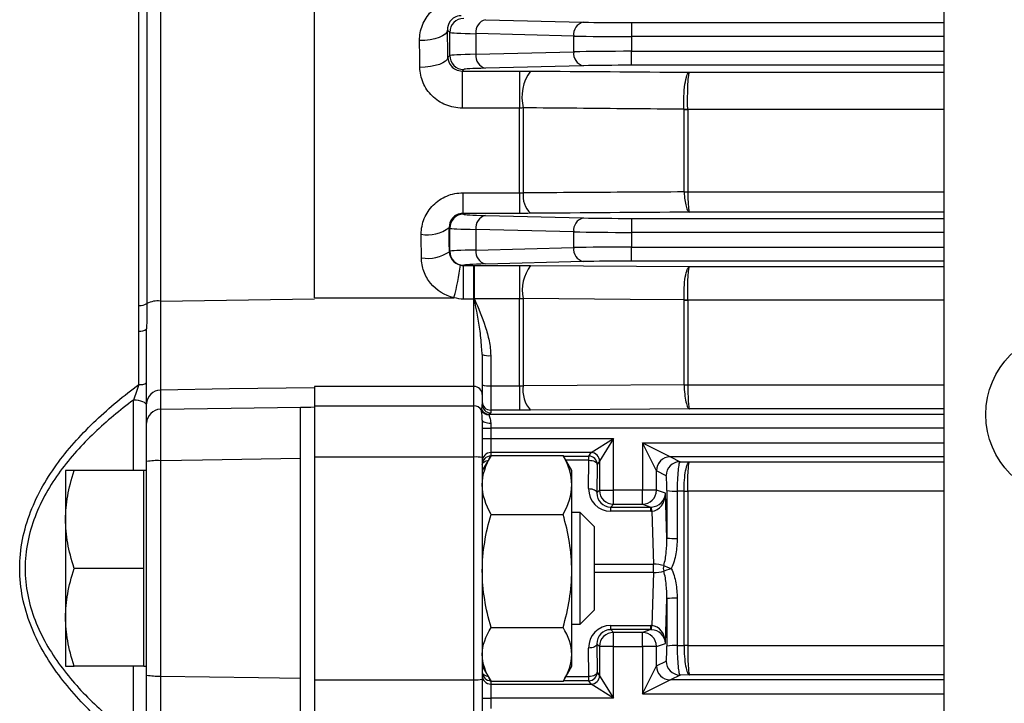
# Model space of a CAD drawing. Header units: millimetres. Extents: x -1311 to -483, y -267 to 512.
# Tile 39 of 58: x -666 to -630, y 90 to 115. Entities that reach past the tile are written whole.
import ezdxf

# ---------------------------------------------------------------- set-up
doc = ezdxf.new("R2010")
doc.units = ezdxf.units.MM

msp = doc.modelspace()

# ---------------------------------------------------------------- linework, layer by layer
at = {"color": 7, "linetype": 'Continuous', "lineweight": 25}
for p, q in [((-660.555, 144.603), (-660.555, 104.67)), ((-655.046, 104.792), (-655.046, 144.678)), ((-661.043, 144.167), (-661.043, 104.585)), ((-661.32, 104.511), (-661.32, 143.781)), ((-632.546, 115.614), (-632.546, 85.614)), ((-648.931, 114.731), (-645.434, 114.644)), ((-643.713, 114.626), (-643.713, 114.127)), ((-643.713, 114.626), (-632.546, 114.626)), ((-650.209, 114.277), (-650.288, 114.356)), ((-650.209, 113.45), (-650.209, 114.277)), ((-645.778, 114.145), (-649.276, 114.232)), ((-649.276, 114.232), (-649.276, 113.496)), ((-645.778, 113.583), (-645.778, 114.145)), ((-643.713, 114.127), (-643.713, 113.601)), ((-632.546, 114.127), (-643.713, 114.127)), ((-650.278, 113.381), (-650.209, 113.45)), ((-649.276, 113.496), (-645.778, 113.583)), ((-643.713, 113.101), (-643.713, 113.601)), ((-643.713, 113.601), (-632.546, 113.601)), ((-645.434, 113.083), (-648.931, 112.996)), ((-632.546, 113.101), (-643.713, 113.101)), ((-649.71, 112.95), (-649.765, 112.895)), ((-649.765, 112.895), (-647.712, 112.895)), ((-649.765, 112.895), (-649.765, 111.57)), ((-647.712, 112.895), (-647.712, 111.57)), ((-641.636, 112.852), (-632.546, 112.852)), ((-647.712, 111.57), (-649.765, 111.57)), ((-647.712, 108.541), (-647.712, 111.57)), ((-647.582, 111.579), (-647.582, 108.551)), ((-641.832, 108.584), (-641.832, 111.523)), ((-641.702, 111.517), (-641.702, 108.58)), ((-632.546, 111.517), (-641.702, 111.517)), ((-649.739, 108.541), (-649.739, 107.807)), ((-649.739, 108.541), (-647.712, 108.541)), ((-647.712, 108.541), (-647.712, 107.807)), ((-641.702, 108.575), (-632.546, 108.575)), ((-649.739, 107.807), (-649.71, 107.777)), ((-647.712, 107.807), (-649.739, 107.807)), ((-648.931, 107.731), (-645.434, 107.644)), ((-632.546, 107.85), (-641.636, 107.85)), ((-643.713, 107.626), (-643.713, 107.127)), ((-643.713, 107.626), (-632.546, 107.626)), ((-650.209, 107.277), (-650.229, 107.297)), ((-650.209, 106.45), (-650.209, 107.277)), ((-645.778, 107.145), (-649.276, 107.232)), ((-649.276, 107.232), (-649.276, 106.496)), ((-645.778, 106.583), (-645.778, 107.145)), ((-643.713, 107.127), (-643.713, 106.601)), ((-632.546, 107.127), (-643.713, 107.127)), ((-650.224, 106.436), (-650.209, 106.45)), ((-649.276, 106.496), (-645.778, 106.583)), ((-643.713, 106.101), (-643.713, 106.601)), ((-643.713, 106.601), (-632.546, 106.601)), ((-645.434, 106.083), (-648.931, 105.996)), ((-632.546, 106.101), (-643.713, 106.101)), ((-649.71, 105.95), (-649.716, 105.944)), ((-649.716, 105.944), (-649.346, 105.944)), ((-649.716, 104.74), (-649.716, 105.944)), ((-649.346, 104.74), (-649.346, 105.944)), ((-649.319, 105.944), (-647.712, 105.944)), ((-647.712, 105.944), (-647.712, 104.754)), ((-647.324, 105.943), (-641.636, 105.902)), ((-641.636, 105.902), (-632.546, 105.902)), ((-660.555, 104.67), (-655.046, 104.748)), ((-655.046, 104.792), (-650.058, 104.792)), ((-649.346, 104.74), (-649.716, 104.74)), ((-649.346, 101.62), (-649.346, 104.74)), ((-647.712, 104.754), (-649.328, 104.754)), ((-647.712, 101.64), (-647.712, 104.754)), ((-647.582, 104.759), (-647.582, 101.646)), ((-641.832, 101.682), (-641.832, 104.71)), ((-641.702, 104.707), (-641.702, 101.68)), ((-632.546, 104.707), (-641.702, 104.707)), ((-661.326, 101.685), (-661.326, 103.596)), ((-649.046, 102.766), (-649.063, 102.947)), ((-649.046, 102.766), (-649.046, 101.324)), ((-648.746, 102.721), (-648.746, 101.64)), ((-660.555, 101.489), (-660.555, 100.8)), ((-649.346, 101.62), (-655.046, 101.62)), ((-655.046, 101.62), (-655.046, 100.928)), ((-649.346, 100.928), (-649.346, 101.62)), ((-648.746, 101.64), (-648.746, 100.77)), ((-648.746, 101.64), (-647.712, 101.64)), ((-647.712, 101.64), (-647.712, 100.77)), ((-641.702, 101.677), (-632.546, 101.677)), ((-661.52, 98.614), (-661.52, 101.133)), ((-649.046, 101.324), (-649.046, 100.973)), ((-661.046, 100.308), (-661.046, 100.997)), ((-655.546, 100.875), (-655.546, 100.875)), ((-655.046, 100.928), (-649.346, 100.928)), ((-655.046, 100.928), (-655.046, 99.095)), ((-649.346, 99.095), (-649.346, 100.928)), ((-648.746, 100.77), (-648.746, 100.673)), ((-647.712, 100.77), (-648.746, 100.77)), ((-641.636, 100.812), (-647.324, 100.771)), ((-632.546, 100.812), (-641.636, 100.812)), ((-649.046, 100.415), (-649.046, 99.074)), ((-648.807, 100.626), (-632.546, 100.626)), ((-649.046, 100.127), (-648.746, 100.127)), ((-648.746, 100.307), (-648.746, 100.127)), ((-648.746, 100.127), (-648.746, 99.751)), ((-632.546, 100.127), (-648.746, 100.127)), ((-649.046, 99.751), (-648.746, 99.751)), ((-648.746, 99.751), (-648.746, 99.251)), ((-648.746, 99.751), (-644.355, 99.751)), ((-645.154, 99.251), (-644.355, 99.751)), ((-644.355, 99.751), (-644.854, 98.951)), ((-644.355, 97.905), (-644.355, 99.751)), ((-643.32, 99.601), (-642.322, 99.101)), ((-643.32, 99.601), (-643.32, 97.905)), ((-642.821, 98.602), (-643.32, 99.601)), ((-643.32, 99.601), (-632.546, 99.601)), ((-661.046, 91.298), (-661.046, 98.93)), ((-660.555, 98.963), (-660.555, 91.265)), ((-655.546, 91.188), (-655.546, 99.039)), ((-655.046, 99.095), (-655.046, 91.133)), ((-649.346, 99.095), (-655.046, 99.095)), ((-649.346, 91.133), (-649.346, 99.095)), ((-648.734, 99.154), (-649.046, 98.614)), ((-649.046, 99.074), (-649.046, 91.153)), ((-648.733, 99.154), (-648.752, 99.098)), ((-645.154, 99.251), (-648.746, 99.251)), ((-648.746, 99.251), (-648.746, 99.133)), ((-648.733, 99.154), (-646.159, 99.154)), ((-646.159, 99.154), (-646.14, 99.098)), ((-645.846, 98.614), (-646.158, 99.154)), ((-646.144, 99.129), (-645.236, 99.129)), ((-645.236, 98.979), (-646.057, 98.979)), ((-645.246, 97.964), (-645.236, 98.979)), ((-645.236, 99.129), (-645.155, 99.251)), ((-645.236, 98.979), (-645.236, 99.129)), ((-644.855, 98.951), (-644.936, 98.829)), ((-644.855, 98.951), (-644.855, 97.905)), ((-642.32, 99.101), (-641.974, 98.928)), ((-632.546, 99.101), (-642.32, 99.101)), ((-641.974, 98.928), (-641.636, 98.926)), ((-641.636, 98.926), (-632.546, 98.926)), ((-663.946, 98.614), (-663.946, 96.864)), ((-661.146, 98.614), (-663.633, 98.614)), ((-661.046, 98.614), (-661.146, 98.614)), ((-661.146, 96.864), (-661.146, 98.614)), ((-645.846, 98.098), (-645.846, 98.614)), ((-644.936, 98.829), (-644.946, 97.814)), ((-642.821, 97.905), (-642.821, 98.602)), ((-642.474, 98.428), (-642.82, 98.601)), ((-645.846, 95.023), (-645.846, 98.098)), ((-644.855, 97.905), (-644.946, 97.814)), ((-644.855, 97.905), (-644.355, 97.905)), ((-643.32, 97.905), (-644.355, 97.905)), ((-644.355, 97.405), (-644.355, 97.905)), ((-642.821, 97.905), (-643.32, 97.905)), ((-643.32, 97.405), (-643.32, 97.905)), ((-642.499, 97.798), (-642.821, 97.905)), ((-641.832, 97.871), (-642.077, 97.873)), ((-641.832, 97.871), (-641.832, 97.871)), ((-641.832, 92.357), (-641.832, 97.871)), ((-641.702, 97.87), (-641.702, 92.358)), ((-632.546, 97.87), (-641.702, 97.87)), ((-642.451, 96.194), (-642.499, 97.798)), ((-644.454, 97.306), (-644.355, 97.405)), ((-644.454, 97.306), (-643.022, 97.306)), ((-644.454, 97.156), (-644.454, 97.306)), ((-644.355, 97.405), (-643.32, 97.405)), ((-643.32, 97.405), (-643.022, 97.306)), ((-643.022, 97.156), (-643.022, 97.306)), ((-663.946, 96.864), (-663.946, 93.364)), ((-661.146, 95.114), (-661.146, 96.864)), ((-648.733, 97.043), (-646.159, 97.043)), ((-645.546, 97.114), (-645.846, 97.114)), ((-645.046, 96.614), (-645.546, 97.114)), ((-645.546, 93.114), (-645.546, 97.114)), ((-643.022, 97.156), (-644.454, 97.156)), ((-642.987, 97.157), (-642.929, 95.264)), ((-645.046, 96.614), (-645.046, 93.614)), ((-661.146, 95.114), (-663.633, 95.114)), ((-661.146, 93.364), (-661.146, 95.114)), ((-645.046, 95.264), (-642.929, 95.264)), ((-642.929, 94.964), (-642.929, 95.264)), ((-645.846, 92.038), (-645.846, 95.023)), ((-642.929, 94.964), (-645.046, 94.964)), ((-642.929, 94.964), (-642.987, 93.071)), ((-642.499, 92.43), (-642.451, 94.033)), ((-663.946, 93.364), (-663.946, 91.614)), ((-661.146, 91.614), (-661.146, 93.364)), ((-645.546, 93.114), (-645.046, 93.614)), ((-648.733, 93.003), (-646.159, 93.003)), ((-645.846, 93.114), (-645.546, 93.114)), ((-644.454, 93.072), (-643.022, 93.072)), ((-644.454, 92.922), (-644.454, 93.072)), ((-643.022, 92.922), (-643.022, 93.072)), ((-644.355, 92.822), (-644.454, 92.922)), ((-643.022, 92.922), (-644.454, 92.922)), ((-643.32, 92.822), (-644.355, 92.822)), ((-644.355, 92.322), (-644.355, 92.822)), ((-643.022, 92.922), (-643.32, 92.822)), ((-643.32, 92.322), (-643.32, 92.822)), ((-645.236, 91.248), (-645.246, 92.264)), ((-644.946, 92.414), (-644.855, 92.322)), ((-644.946, 92.414), (-644.936, 91.398)), ((-644.355, 92.322), (-644.855, 92.322)), ((-644.855, 92.322), (-644.855, 91.277)), ((-644.355, 90.477), (-644.355, 92.322)), ((-644.355, 92.322), (-643.32, 92.322)), ((-643.32, 92.322), (-643.32, 90.627)), ((-642.821, 92.322), (-643.32, 92.322)), ((-642.821, 92.322), (-642.499, 92.43)), ((-642.821, 91.625), (-642.821, 92.322)), ((-642.077, 92.355), (-641.832, 92.356)), ((-641.832, 92.356), (-641.832, 92.357)), ((-641.702, 92.358), (-632.546, 92.358)), ((-645.846, 91.614), (-645.846, 92.038)), ((-661.146, 91.614), (-663.633, 91.614)), ((-661.52, 89.094), (-661.52, 91.614)), ((-661.146, 91.614), (-661.046, 91.614)), ((-649.046, 91.614), (-648.734, 91.074)), ((-646.158, 91.074), (-645.846, 91.614)), ((-643.32, 90.627), (-642.821, 91.625)), ((-642.82, 91.626), (-642.474, 91.799)), ((-646.057, 91.248), (-645.236, 91.248)), ((-645.236, 91.098), (-645.236, 91.248)), ((-644.936, 91.398), (-644.855, 91.277)), ((-644.854, 91.276), (-644.355, 90.477)), ((-641.974, 91.299), (-642.32, 91.126)), ((-641.636, 91.302), (-641.974, 91.299)), ((-632.546, 91.302), (-641.636, 91.302)), ((-655.046, 91.133), (-649.346, 91.133)), ((-655.046, 91.133), (-655.046, 89.299)), ((-649.346, 89.299), (-649.346, 91.133)), ((-649.046, 91.153), (-649.046, 89.813)), ((-648.746, 91.094), (-648.746, 90.976)), ((-648.746, 90.976), (-648.746, 90.477)), ((-648.746, 90.976), (-645.154, 90.976)), ((-646.159, 91.074), (-648.733, 91.074)), ((-645.236, 91.098), (-646.144, 91.098)), ((-645.155, 90.977), (-645.236, 91.098)), ((-644.355, 90.477), (-645.154, 90.976)), ((-642.322, 91.126), (-643.32, 90.627)), ((-632.546, 91.126), (-642.32, 91.126)), ((-649.046, 90.477), (-648.746, 90.477)), ((-648.746, 90.477), (-648.746, 90.101)), ((-644.355, 90.477), (-648.746, 90.477)), ((-643.32, 90.627), (-632.546, 90.627))]:
    msp.add_line(p, q, dxfattribs=at)
at = {"color": 7, "linetype": 'Continuous', "lineweight": 25, "flags": 128}
for points in [[(-650.288, 114.356), (-650.312, 114.284), (-650.371, 114.215), (-650.465, 114.151), (-650.59, 114.095), (-650.74, 114.049), (-650.911, 114.014), (-651.096, 113.991), (-651.288, 113.983)], [(-650.278, 113.381), (-650.302, 113.313), (-650.361, 113.247), (-650.455, 113.187), (-650.58, 113.133), (-650.73, 113.089), (-650.901, 113.056), (-651.086, 113.035), (-651.278, 113.026)], [(-641.832, 104.713), (-643.762, 104.728), (-647.582, 104.759)], [(-655.046, 101.572), (-658.082, 101.527), (-660.555, 101.489)], [(-647.582, 101.646), (-645.652, 101.658), (-641.832, 101.682)], [(-661.046, 100.933), (-661.055, 100.971), (-661.082, 101.008), (-661.125, 101.041), (-661.183, 101.071), (-661.255, 101.096), (-661.337, 101.115), (-661.426, 101.128), (-661.52, 101.133)], [(-660.555, 100.8), (-658.025, 100.838), (-655.546, 100.875)], [(-649.046, 100.415), (-649.04, 100.394), (-649.023, 100.373), (-648.995, 100.355), (-648.958, 100.338), (-648.913, 100.325), (-648.861, 100.315), (-648.805, 100.309), (-648.746, 100.307)], [(-655.546, 99.039), (-659.045, 98.986), (-660.555, 98.963)], [(-649.046, 98.829), (-649.04, 98.859), (-649.023, 98.887), (-648.995, 98.913), (-648.958, 98.935), (-648.913, 98.954), (-648.861, 98.968), (-648.839, 98.972)], [(-645.236, 98.979), (-645.178, 98.976), (-645.122, 98.967), (-645.07, 98.953), (-645.025, 98.935), (-644.988, 98.912), (-644.96, 98.886), (-644.942, 98.858), (-644.936, 98.829)], [(-645.246, 97.964), (-645.188, 97.961), (-645.132, 97.952), (-645.081, 97.938), (-645.035, 97.919), (-644.998, 97.896), (-644.97, 97.871), (-644.952, 97.843), (-644.946, 97.814)], [(-644.946, 92.414), (-644.952, 92.385), (-644.97, 92.357), (-644.998, 92.331), (-645.035, 92.308), (-645.081, 92.29), (-645.132, 92.276), (-645.188, 92.267), (-645.246, 92.264)], [(-660.555, 91.265), (-657.047, 91.211), (-655.546, 91.188)], [(-649.046, 91.398), (-649.04, 91.369), (-649.023, 91.341), (-648.995, 91.315), (-648.958, 91.292), (-648.913, 91.273), (-648.861, 91.259), (-648.839, 91.255)], [(-644.936, 91.398), (-644.942, 91.369), (-644.96, 91.341), (-644.988, 91.315), (-645.025, 91.293), (-645.07, 91.274), (-645.122, 91.26), (-645.178, 91.251), (-645.236, 91.248)]]:
    msp.add_lwpolyline(points, dxfattribs=at)
at = {"color": 7, "linetype": 'Continuous', "lineweight": 25}
msp.add_circle((-628.046, 100.614), 3, dxfattribs=at)
for centre, radius, start, end in [((-649.709, 114.277), 0.5, 90.046, 179.954), ((-648.824, 114.289), 0.455, 103.6563, 187.2418), ((-645.326, 114.202), 0.455, 103.6563, 187.2418), ((-649.709, 113.451), 0.5, 180.046, 269.954), ((-648.824, 113.439), 0.455, 172.7582, 256.3437), ((-645.326, 113.525), 0.455, 172.7582, 256.3437), ((-646.04, 111.959), 1.588, 143.9085, 193.8173), ((-641.762, 113.017), 1.49, 267.3045, 272.2808), ((-641.703, 112.968), 1.451, 264.9144, 270.0308), ((-646.702, 108.441), 0.887, 172.9042, 225.528), ((-641.703, 110.345), 1.766, 265.8232, 270.0263), ((-641.773, 110.333), 1.76, 268.1067, 272.3066), ((-649.709, 107.277), 0.5, 90.046, 179.954), ((-648.824, 107.289), 0.455, 103.6563, 187.2418), ((-645.326, 107.202), 0.455, 103.6563, 187.2418), ((-651.009, 108.362), 1.32, 260.4087, 306.2192), ((-651.002, 107.59), 1.392, 260.8278, 303.9785), ((-649.709, 106.451), 0.5, 180.046, 269.954), ((-648.824, 106.439), 0.455, 172.7582, 256.3437), ((-645.326, 106.525), 0.455, 172.7582, 256.3437), ((-657.346, 106.824), 7.566, 344.4248, 353.4226), ((-646.149, 105.066), 1.466, 143.2456, 192.097), ((-661.302, 104.994), 0.484, 267.8783, 302.3118), ((-660.653, 103.785), 0.89, 83.6359, 115.9558), ((-649.332, 106.325), 1.571, 269.8077, 270.1454), ((-649.963, 106.302), 1.683, 291.8784, 292.2565), ((-641.758, 107.258), 2.546, 268.3435, 271.2559), ((-641.703, 107.182), 2.476, 267.0231, 270.0195), ((-661.283, 103.987), 0.394, 263.7429, 306.9737), ((-648.819, 103.252), 0.537, 245.0201, 277.8477), ((-661.28, 102.156), 0.473, 264.4044, 299.6224), ((-660.55, 100.993), 0.496, 90.5546, 179.5683), ((-649.344, 101.322), 0.298, 0.4419, 90.4352), ((-648.82, 102.25), 0.614, 248.3722, 276.9001), ((-646.525, 101.483), 1.07, 171.2612, 221.7061), ((-641.703, 105.294), 3.615, 267.9619, 270.0137), ((-641.779, 105.289), 3.613, 269.1746, 271.2252), ((-648.746, 101.07), 0.3, 180.0098, 270.0098), ((-660.55, 100.304), 0.496, 90.5546, 179.5683), ((-649.345, 100.628), 0.3, 27.2959, 90.187), ((-648.816, 100.905), 0.297, 208.1448, 271.2535), ((-648.807, 100.926), 0.3, 205.7055, 269.842), ((-648.746, 100.973), 0.3, 180.0098, 270.0098), ((-660.676, 97.086), 1.881, 86.3166, 101.3571), ((-649.271, 97.977), 1.12, 78.3918, 93.8221), ((-648.746, 98.951), 0.3, 89.9902, 179.9902), ((-648.746, 98.829), 0.3, 89.9902, 179.9902), ((-645.236, 98.829), 0.3, 0.0361, 89.9748), ((-645.155, 98.951), 0.3, 0.0361, 89.9748), ((-645.155, 98.951), 0.3, 0.046, 89.954), ((-642.32, 98.601), 0.501, 90.1836, 179.8164), ((-642.319, 98.601), 0.5, 90.1214, 179.9376), ((-641.973, 98.428), 0.5, 90.1214, 179.9376), ((-644.354, 97.905), 0.5, 180.0204, 269.9796), ((-643.321, 97.905), 0.5, 270.0962, 359.9736), ((-642.138, 99.571), 1.699, 259.5299, 272.0617), ((-641.737, 106.636), 8.765, 269.3795, 270.2254), ((-641.703, 106.477), 8.607, 269.1444, 270.0058), ((-644.168, 97.127), 1.182, 1.4378, 8.724), ((-642.142, 100.512), 4.329, 265.9179, 270.817), ((-642.189, 95.114), 0.385, 165.2587, 194.7413), ((-642.142, 89.715), 4.329, 89.183, 94.0821), ((-644.168, 93.101), 1.182, 351.276, 358.5622), ((-644.354, 92.322), 0.5, 90.0204, 179.9796), ((-643.321, 92.322), 0.5, 0.0264, 89.9038), ((-642.138, 90.656), 1.699, 87.9383, 100.4701), ((-641.703, 83.75), 8.607, 89.9942, 90.8556), ((-641.737, 83.592), 8.765, 89.7746, 90.6205), ((-642.32, 91.627), 0.501, 180.1836, 269.8164), ((-642.319, 91.627), 0.5, 180.0624, 269.8786), ((-641.973, 91.8), 0.5, 180.0624, 269.8786), ((-660.676, 93.142), 1.881, 258.6429, 273.6834), ((-648.746, 91.398), 0.3, 180.0098, 270.0098), ((-648.746, 91.276), 0.3, 180.0098, 270.0098), ((-645.236, 91.398), 0.3, 270.0252, 359.9639), ((-645.155, 91.277), 0.3, 270.0252, 359.9639), ((-645.155, 91.277), 0.3, 270.046, 359.954), ((-649.271, 92.25), 1.12, 266.1779, 281.6082)]:
    msp.add_arc(centre, radius, start, end, dxfattribs=at)
for centre, major_axis, ratio, start_param, end_param in [((-643.713, 114.692), (2.5, 0), 0.026186, 3.953171, 4.712389), ((-651.539, 95.114), (0, 51.5), 0.026186, 5.07499, 5.095321), ((-647.21, 114.279), (3, 0), 0.021822, 3.167773, 3.953171), ((-643.713, 114.192), (3, 0), 0.021822, 3.953171, 4.712389), ((-652.539, 95.114), (0, 50.5), 0.026704, 5.07499, 5.095321), ((-647.21, 113.448), (3, 0), 0.021822, 2.330015, 3.115413), ((-643.713, 113.535), (3, 0), 0.021822, 1.570796, 2.330015), ((-643.713, 113.036), (2.5, 0), 0.026186, 1.570796, 2.330015), ((-647.21, 112.949), (2.5, 0), 0.026186, 2.330015, 3.115413), ((-647.21, 107.779), (2.5, 0), 0.026186, 3.167773, 3.953171), ((-643.713, 107.692), (2.5, 0), 0.026186, 3.953171, 4.712389), ((-652.539, 95.114), (0, 50.5), 0.026704, 4.934047, 4.951219), ((-651.539, 95.114), (0, 51.5), 0.026186, 4.934047, 4.951219), ((-647.21, 107.279), (3, 0), 0.021822, 3.167773, 3.953171), ((-643.713, 107.192), (3, 0), 0.021822, 3.953171, 4.712389), ((-647.21, 106.448), (3, 0), 0.021822, 2.330015, 3.115413), ((-643.713, 106.535), (3, 0), 0.021822, 1.570796, 2.330015), ((-647.21, 105.949), (2.5, 0), 0.026186, 2.330015, 3.115413), ((-643.713, 106.036), (2.5, 0), 0.026186, 1.570796, 2.330015), ((-1544.751, 95.114), (3265.528, 56.135), 0.00303, 4.98812, 4.988279), ((-649.346, 100.973), (0, 0.402), 0.746822, 4.256349, 4.712389), ((-649.346, 100.673), (0.6, 0), 0.177099, 5.827145, 6.283185), ((-644.355, 99.25), (0.8, 0), 0.026186, 3.115413, 3.124139), ((-644.355, 98.951), (0.5, 0), 0.041897, 3.115413, 3.124139), ((-642.319, 99.601), (0, 0.5), 0.104816, 3.089233, 3.115413), ((-642.818, 99.601), (0, 1), 0.052408, 3.089233, 3.115413), ((-644.446, 97.964), (0.317, 0.745), 0.985565, 1.96856, 3.539052), ((-639.893, 95.114), (0, 48.802), 0.052413, 1.513669, 1.548657), ((-644.446, 97.814), (0.202, 0.468), 0.97695, 1.96976, 3.540252), ((-642.998, 97.798), (0.412, 0.298), 0.95044, 4.106586, 5.632043), ((-642.998, 97.798), (0.027, 0.641), 0.777384, 3.220034, 4.745491), ((-643.047, 97.814), (-0.321, 0.407), 0.949144, 2.499097, 2.543523), ((-643.047, 97.964), (-0.498, 0.649), 0.96798, 2.502677, 2.547104), ((-642.917, 95.114), (0.501, -0.011), 0.299127, 0.786113, 1.601826), ((-642.917, 95.114), (0.501, 0.011), 0.299127, 4.681359, 5.497072), ((-639.893, 95.114), (0, 48.802), 0.052413, 1.592936, 1.627924), ((-644.446, 92.263), (-0.317, 0.745), 0.985565, 5.885726, 7.456218), ((-643.047, 92.263), (0.498, 0.649), 0.96798, 0.594489, 0.638915), ((-642.998, 92.43), (-0.027, 0.641), 0.777384, 4.679287, 6.204744), ((-644.446, 92.413), (-0.202, 0.468), 0.97695, 5.884526, 7.455018), ((-643.047, 92.413), (0.321, 0.407), 0.949144, 0.598069, 0.642496), ((-642.998, 92.43), (0.412, -0.298), 0.95044, 0.651142, 2.176599), ((-642.818, 90.627), (0, 1), 0.052408, 0.02618, 0.05236), ((-644.355, 91.277), (0.5, 0), 0.041897, 3.159046, 3.167773), ((-644.355, 90.977), (0.8, 0), 0.026186, 3.159046, 3.167773), ((-642.319, 90.627), (0, 0.5), 0.104816, 0.02618, 0.05236)]:
    msp.add_ellipse(centre, major_axis=major_axis, ratio=ratio, start_param=start_param, end_param=end_param, dxfattribs=at)
for points, knots in [([(-651.288, 113.983), (-651.29, 114.172), (-651.256, 114.36), (-651.152, 114.624), (-651.109, 114.708), (-651.006, 114.869), (-650.946, 114.946), (-650.744, 115.155), (-650.579, 115.27), (-650.304, 115.388), (-650.206, 115.419), (-650.008, 115.459), (-649.908, 115.469), (-649.805, 115.469)], [0, 0, 0, 0, 0.25, 0.25, 0.375, 0.375, 0.5, 0.5, 0.75, 0.75, 0.875, 0.875, 1, 1, 1, 1]), ([(-649.805, 114.873), (-649.894, 114.873), (-649.979, 114.847), (-650.107, 114.773), (-650.155, 114.726), (-650.264, 114.577), (-650.292, 114.467), (-650.288, 114.356)], [0, 0, 0, 0, 0.25, 0.25, 0.5, 0.5, 1, 1, 1, 1]), ([(-650.278, 113.381), (-650.275, 113.272), (-650.237, 113.163), (-650.11, 113.021), (-650.057, 112.979), (-649.925, 112.915), (-649.846, 112.895), (-649.765, 112.895)], [0, 0, 0, 0, 0.5, 0.5, 0.75, 0.75, 1, 1, 1, 1]), ([(-649.765, 111.57), (-649.967, 111.57), (-650.167, 111.61), (-650.441, 111.722), (-650.53, 111.769), (-650.694, 111.877), (-650.769, 111.938), (-650.908, 112.074), (-650.971, 112.149), (-651.079, 112.307), (-651.125, 112.39), (-651.237, 112.653), (-651.276, 112.838), (-651.278, 113.026)], [0, 0, 0, 0, 0.25, 0.25, 0.375, 0.375, 0.5, 0.5, 0.625, 0.625, 0.75, 0.75, 1, 1, 1, 1]), ([(-641.832, 111.528), (-641.837, 111.603), (-641.84, 111.679), (-641.842, 111.834), (-641.841, 111.914), (-641.833, 112.145), (-641.82, 112.295), (-641.783, 112.551), (-641.757, 112.659), (-641.715, 112.77), (-641.7, 112.798), (-641.669, 112.839), (-641.652, 112.85), (-641.636, 112.852)], [0, 0, 0, 0, 0.125, 0.125, 0.25, 0.25, 0.5, 0.5, 0.75, 0.75, 0.875, 0.875, 1, 1, 1, 1]), ([(-641.702, 111.528), (-641.704, 111.602), (-641.705, 111.678), (-641.706, 111.834), (-641.705, 111.913), (-641.703, 112.145), (-641.699, 112.294), (-641.686, 112.551), (-641.677, 112.658), (-641.663, 112.769), (-641.658, 112.798), (-641.647, 112.839), (-641.642, 112.85), (-641.636, 112.852)], [0, 0, 0, 0, 0.125, 0.125, 0.25, 0.25, 0.5, 0.5, 0.75, 0.75, 0.875, 0.875, 1, 1, 1, 1]), ([(-641.832, 111.528), (-642.473, 111.534), (-643.115, 111.54), (-643.757, 111.545), (-645.032, 111.557), (-646.307, 111.568), (-647.582, 111.579)], [0.000000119, 0.000000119, 0.000000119, 0.000000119, 0.002, 0.002, 0.002, 0.00597346, 0.00597346, 0.00597346, 0.00597346]), ([(-651.229, 107.06), (-651.23, 107.254), (-651.192, 107.446), (-651.047, 107.801), (-650.938, 107.966), (-650.664, 108.24), (-650.498, 108.351), (-650.226, 108.464), (-650.13, 108.493), (-649.937, 108.531), (-649.839, 108.541), (-649.739, 108.541)], [0, 0, 0, 0, 0.25, 0.25, 0.5, 0.5, 0.75, 0.75, 0.875, 0.875, 1, 1, 1, 1]), ([(-647.582, 108.551), (-646.94, 108.555), (-646.298, 108.558), (-645.656, 108.562), (-644.381, 108.57), (-643.106, 108.577), (-641.832, 108.584)], [0, 0, 0, 0, 0.002, 0.002, 0.002, 0.005972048, 0.005972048, 0.005972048, 0.005972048]), ([(-641.831, 108.574), (-641.818, 108.369), (-641.792, 108.189), (-641.74, 107.994), (-641.721, 107.944), (-641.68, 107.873), (-641.658, 107.853), (-641.636, 107.85)], [0, 0, 0, 0, 0.5, 0.5, 0.75, 0.75, 1, 1, 1, 1]), ([(-641.702, 108.575), (-641.698, 108.37), (-641.689, 108.189), (-641.671, 107.995), (-641.665, 107.944), (-641.651, 107.873), (-641.644, 107.853), (-641.636, 107.85)], [0, 0, 0, 0, 0.5, 0.5, 0.75, 0.75, 1, 1, 1, 1]), ([(-649.739, 107.807), (-649.815, 107.807), (-649.89, 107.789), (-650.017, 107.726), (-650.071, 107.683), (-650.194, 107.536), (-650.231, 107.416), (-650.229, 107.297)], [0, 0, 0, 0, 0.25, 0.25, 0.5, 0.5, 1, 1, 1, 1]), ([(-650.224, 106.436), (-650.222, 106.331), (-650.187, 106.228), (-650.05, 106.053), (-649.949, 105.984), (-649.83, 105.957)], [0, 0, 0, 0, 0.5, 0.5, 1, 1, 1, 1]), ([(-650.058, 104.792), (-650.386, 104.867), (-650.682, 105.049), (-650.999, 105.436), (-651.081, 105.579), (-651.194, 105.891), (-651.222, 106.051), (-651.223, 106.216)], [0, 0, 0, 0, 0.5, 0.5, 0.75, 0.75, 1, 1, 1, 1]), ([(-649.337, 104.754), (-649.337, 104.897), (-649.337, 105.044), (-649.335, 105.325), (-649.334, 105.458), (-649.33, 105.683), (-649.327, 105.776), (-649.323, 105.905), (-649.321, 105.94), (-649.319, 105.944)], [0, 0, 0, 0, 0.25, 0.25, 0.5, 0.5, 0.75, 0.75, 1, 1, 1, 1]), ([(-649.328, 104.754), (-649.328, 104.897), (-649.328, 105.044), (-649.327, 105.325), (-649.326, 105.458), (-649.324, 105.683), (-649.323, 105.776), (-649.321, 105.905), (-649.32, 105.94), (-649.319, 105.944)], [0, 0, 0, 0, 0.25, 0.25, 0.5, 0.5, 0.75, 0.75, 1, 1, 1, 1]), ([(-641.832, 104.713), (-641.836, 104.856), (-641.835, 105.004), (-641.82, 105.284), (-641.806, 105.417), (-641.769, 105.642), (-641.746, 105.735), (-641.694, 105.863), (-641.665, 105.899), (-641.636, 105.902)], [0, 0, 0, 0, 0.25, 0.25, 0.5, 0.5, 0.75, 0.75, 1, 1, 1, 1]), ([(-641.702, 104.712), (-641.704, 104.856), (-641.703, 105.003), (-641.698, 105.284), (-641.694, 105.417), (-641.681, 105.641), (-641.673, 105.734), (-641.656, 105.863), (-641.646, 105.899), (-641.636, 105.902)], [0, 0, 0, 0, 0.25, 0.25, 0.5, 0.5, 0.75, 0.75, 1, 1, 1, 1]), ([(-660.555, 104.67), (-660.555, 104.471), (-660.555, 104.276), (-660.556, 103.896), (-660.556, 103.71), (-660.556, 103.358), (-660.556, 103.189), (-660.557, 102.868), (-660.557, 102.715), (-660.557, 102.434), (-660.557, 102.305), (-660.556, 102.07), (-660.556, 101.964), (-660.556, 101.687), (-660.555, 101.56), (-660.555, 101.489)], [0, 0, 0, 0, 0.125, 0.125, 0.25, 0.25, 0.375, 0.375, 0.5, 0.5, 0.625, 0.625, 0.75, 0.75, 1, 1, 1, 1]), ([(-649.063, 102.947), (-649.08, 103.163), (-649.125, 103.749), (-649.254, 104.357), (-649.336, 104.74)], [0, 0, 0, 0, 0.368838, 1, 1, 1, 1]), ([(-649.325, 104.744), (-649.187, 104.42), (-649.049, 104.094), (-648.885, 103.59), (-648.837, 103.419), (-648.768, 103.074), (-648.746, 102.899), (-648.746, 102.721)], [0, 0, 0, 0, 0.5, 0.5, 0.75, 0.75, 1, 1, 1, 1]), ([(-661.046, 100.997), (-661.046, 101.062), (-661.046, 101.172), (-661.046, 101.402), (-661.046, 101.49), (-661.046, 101.685), (-661.046, 101.899), (-661.046, 102.148), (-661.046, 102.416), (-661.046, 102.559), (-661.046, 103.005), (-661.046, 103.327), (-661.046, 103.673)], [0, 0, 0, 0, 0.25, 0.25, 0.375, 0.375, 0.5, 0.625, 0.625, 0.75, 0.75, 1, 1, 1, 1]), ([(-661.326, 88.542), (-661.858, 88.935), (-662.373, 89.358), (-663.341, 90.274), (-663.791, 90.765), (-664.392, 91.576), (-664.58, 91.86), (-664.919, 92.455), (-665.068, 92.762), (-665.316, 93.402), (-665.416, 93.738), (-665.549, 94.415), (-665.584, 94.758), (-665.585, 95.452), (-665.551, 95.802), (-665.417, 96.488), (-665.318, 96.818), (-665.071, 97.457), (-664.922, 97.767), (-664.584, 98.362), (-664.397, 98.644), (-663.997, 99.185), (-663.784, 99.444), (-663.335, 99.942), (-663.099, 100.182), (-662.371, 100.871), (-661.858, 101.292), (-661.326, 101.685)], [0, 0, 0, 0, 0.125, 0.125, 0.25, 0.25, 0.3125, 0.3125, 0.375, 0.375, 0.4375, 0.4375, 0.5, 0.5, 0.5625, 0.5625, 0.625, 0.625, 0.6875, 0.6875, 0.75, 0.75, 0.8125, 0.8125, 0.875, 0.875, 1, 1, 1, 1]), ([(-661.326, 101.685), (-661.356, 101.588), (-661.387, 101.494), (-661.453, 101.31), (-661.486, 101.22), (-661.52, 101.133)], [0, 0, 0, 0, 0.5, 0.5, 1, 1, 1, 1]), ([(-641.831, 101.677), (-641.828, 101.559), (-641.82, 101.447), (-641.797, 101.238), (-641.782, 101.145), (-641.747, 100.987), (-641.726, 100.925), (-641.683, 100.838), (-641.659, 100.815), (-641.636, 100.812)], [0, 0, 0, 0, 0.25, 0.25, 0.5, 0.5, 0.75, 0.75, 1, 1, 1, 1]), ([(-641.702, 101.677), (-641.701, 101.559), (-641.698, 101.447), (-641.691, 101.238), (-641.686, 101.145), (-641.674, 100.988), (-641.667, 100.925), (-641.652, 100.838), (-641.644, 100.815), (-641.636, 100.812)], [0, 0, 0, 0, 0.25, 0.25, 0.5, 0.5, 0.75, 0.75, 1, 1, 1, 1]), ([(-661.52, 101.133), (-662.005, 100.77), (-662.473, 100.382), (-663.357, 99.537), (-663.769, 99.083), (-664.496, 98.09), (-664.814, 97.543), (-665.15, 96.669), (-665.239, 96.366), (-665.36, 95.741), (-665.391, 95.42), (-665.39, 94.787), (-665.358, 94.475), (-665.238, 93.858), (-665.147, 93.551), (-664.922, 92.966), (-664.787, 92.685), (-664.48, 92.142), (-664.309, 91.88), (-663.762, 91.136), (-663.352, 90.686), (-662.474, 89.846), (-662.005, 89.457), (-661.52, 89.094)], [0, 0, 0, 0, 0.125, 0.125, 0.25, 0.25, 0.375, 0.375, 0.4375, 0.4375, 0.5, 0.5, 0.5625, 0.5625, 0.625, 0.625, 0.6875, 0.6875, 0.75, 0.75, 0.875, 0.875, 1, 1, 1, 1]), ([(-660.555, 100.8), (-660.556, 100.761), (-660.556, 100.688), (-660.557, 100.471), (-660.557, 100.333), (-660.557, 100), (-660.557, 99.813), (-660.556, 99.402), (-660.556, 99.186), (-660.555, 98.963)], [0, 0, 0, 0, 0.25, 0.25, 0.5, 0.5, 0.75, 0.75, 1, 1, 1, 1]), ([(-655.546, 99.039), (-655.546, 99.262), (-655.546, 99.477), (-655.546, 99.888), (-655.546, 100.075), (-655.546, 100.407), (-655.546, 100.545), (-655.546, 100.762), (-655.546, 100.836), (-655.546, 100.875)], [0, 0, 0, 0, 0.25, 0.25, 0.5, 0.5, 0.75, 0.75, 1, 1, 1, 1]), ([(-649.046, 100.415), (-649.046, 100.504), (-649.054, 100.579), (-649.068, 100.697), (-649.075, 100.74), (-649.078, 100.766)], [0, 0, 0, 0, 0.5, 0.5, 1, 1, 1, 1]), ([(-648.81, 100.609), (-648.804, 100.588), (-648.789, 100.549), (-648.76, 100.446), (-648.746, 100.381), (-648.746, 100.307)], [0, 0, 0, 0, 0.5, 0.5, 1, 1, 1, 1]), ([(-661.046, 98.93), (-661.046, 99.265), (-661.046, 99.583), (-661.046, 99.957), (-661.046, 100.061), (-661.046, 100.224), (-661.046, 100.279), (-661.046, 100.308)], [0, 0, 0, 0, 0.5, 0.5, 0.75, 0.75, 1, 1, 1, 1]), ([(-641.974, 98.928), (-641.988, 98.925), (-642.002, 98.894), (-642.027, 98.785), (-642.038, 98.706), (-642.057, 98.511), (-642.065, 98.394), (-642.075, 98.143), (-642.077, 98.008), (-642.077, 97.873)], [0, 0, 0, 0, 0.25, 0.25, 0.5, 0.5, 0.75, 0.75, 1, 1, 1, 1]), ([(-641.832, 97.871), (-641.832, 98.006), (-641.828, 98.139), (-641.809, 98.39), (-641.795, 98.507), (-641.758, 98.702), (-641.736, 98.782), (-641.689, 98.891), (-641.662, 98.922), (-641.636, 98.926)], [0, 0, 0, 0, 0.25, 0.25, 0.5, 0.5, 0.75, 0.75, 1, 1, 1, 1]), ([(-641.702, 97.871), (-641.702, 98.005), (-641.701, 98.139), (-641.695, 98.39), (-641.69, 98.506), (-641.678, 98.701), (-641.67, 98.782), (-641.654, 98.891), (-641.645, 98.922), (-641.636, 98.926)], [0, 0, 0, 0, 0.25, 0.25, 0.5, 0.5, 0.75, 0.75, 1, 1, 1, 1]), ([(-663.946, 96.864), (-663.946, 97.145), (-663.92, 97.421), (-663.818, 97.993), (-663.742, 98.289), (-663.633, 98.614)], [0, 0, 0, 0, 0.5, 0.5, 1, 1, 1, 1]), ([(-663.633, 98.614), (-663.742, 98.614), (-663.818, 98.614), (-663.92, 98.614), (-663.946, 98.614), (-663.946, 98.614)], [0, 0, 0, 0, 0.5, 0.5, 1, 1, 1, 1]), ([(-642.447, 97.9), (-642.447, 98.038), (-642.449, 98.175), (-642.46, 98.368), (-642.467, 98.425), (-642.474, 98.428)], [0, 0, 0, 0, 0.5, 0.5, 1, 1, 1, 1]), ([(-663.633, 95.114), (-663.742, 95.438), (-663.818, 95.734), (-663.92, 96.307), (-663.946, 96.583), (-663.946, 96.864)], [0, 0, 0, 0, 0.5, 0.5, 1, 1, 1, 1]), ([(-642.561, 95.212), (-642.508, 95.371), (-642.484, 95.537), (-642.453, 95.865), (-642.449, 96.03), (-642.451, 96.194)], [0, 0, 0, 0, 0.5, 0.5, 1, 1, 1, 1]), ([(-642.081, 96.184), (-642.081, 95.999), (-642.095, 95.817), (-642.159, 95.458), (-642.209, 95.278), (-642.292, 95.114)], [0, 0, 0, 0, 0.5, 0.5, 1, 1, 1, 1]), ([(-663.946, 93.364), (-663.946, 93.645), (-663.92, 93.921), (-663.818, 94.493), (-663.742, 94.789), (-663.633, 95.114)], [0, 0, 0, 0, 0.5, 0.5, 1, 1, 1, 1]), ([(-642.292, 95.114), (-642.209, 94.949), (-642.159, 94.77), (-642.095, 94.411), (-642.081, 94.228), (-642.081, 94.044)], [0, 0, 0, 0, 0.5, 0.5, 1, 1, 1, 1]), ([(-642.451, 94.033), (-642.449, 94.198), (-642.453, 94.362), (-642.484, 94.691), (-642.508, 94.857), (-642.561, 95.016)], [0, 0, 0, 0, 0.5, 0.5, 1, 1, 1, 1]), ([(-663.633, 91.614), (-663.742, 91.938), (-663.818, 92.234), (-663.92, 92.807), (-663.946, 93.083), (-663.946, 93.364)], [0, 0, 0, 0, 0.5, 0.5, 1, 1, 1, 1]), ([(-642.474, 91.799), (-642.467, 91.803), (-642.46, 91.859), (-642.449, 92.053), (-642.447, 92.189), (-642.447, 92.327)], [0, 0, 0, 0, 0.5, 0.5, 1, 1, 1, 1]), ([(-642.077, 92.355), (-642.078, 92.084), (-642.067, 91.814), (-642.038, 91.521), (-642.027, 91.442), (-642.001, 91.333), (-641.988, 91.303), (-641.974, 91.299)], [0, 0, 0, 0, 0.5, 0.5, 0.75, 0.75, 1, 1, 1, 1]), ([(-641.832, 92.356), (-641.832, 92.222), (-641.828, 92.088), (-641.809, 91.837), (-641.795, 91.721), (-641.758, 91.526), (-641.736, 91.446), (-641.689, 91.336), (-641.662, 91.305), (-641.636, 91.302)], [0, 0, 0, 0, 0.25, 0.25, 0.5, 0.5, 0.75, 0.75, 1, 1, 1, 1]), ([(-641.702, 92.357), (-641.702, 92.222), (-641.701, 92.089), (-641.695, 91.838), (-641.69, 91.721), (-641.678, 91.526), (-641.67, 91.446), (-641.654, 91.336), (-641.645, 91.305), (-641.636, 91.302)], [0, 0, 0, 0, 0.25, 0.25, 0.5, 0.5, 0.75, 0.75, 1, 1, 1, 1]), ([(-663.946, 91.614), (-663.946, 91.614), (-663.92, 91.614), (-663.818, 91.614), (-663.742, 91.614), (-663.633, 91.614)], [0, 0, 0, 0, 0.5, 0.5, 1, 1, 1, 1]), ([(-661.046, 89.919), (-661.046, 89.978), (-661.046, 90.146), (-661.046, 90.52), (-661.046, 90.66), (-661.046, 90.969), (-661.046, 91.13), (-661.046, 91.298)], [0, 0, 0, 0, 0.5, 0.5, 0.75, 0.75, 1, 1, 1, 1]), ([(-660.555, 91.265), (-660.556, 91.041), (-660.556, 90.827), (-660.557, 90.415), (-660.557, 90.228), (-660.557, 89.895), (-660.557, 89.757), (-660.556, 89.54), (-660.556, 89.466), (-660.555, 89.427)], [0, 0, 0, 0, 0.25, 0.25, 0.5, 0.5, 0.75, 0.75, 1, 1, 1, 1]), ([(-655.546, 89.353), (-655.546, 89.392), (-655.546, 89.465), (-655.546, 89.682), (-655.546, 89.82), (-655.546, 90.152), (-655.546, 90.338), (-655.546, 90.749), (-655.546, 90.965), (-655.546, 91.188)], [0, 0, 0, 0, 0.25, 0.25, 0.5, 0.5, 0.75, 0.75, 1, 1, 1, 1])]:
    msp.add_open_spline(points, degree=3, knots=knots, dxfattribs=at)
for points in [[(-647.712, 112.895), (-647.58, 112.895), (-647.451, 112.895), (-647.324, 112.894)], [(-647.324, 112.894), (-645.428, 112.88), (-643.532, 112.866), (-641.636, 112.852)], [(-647.582, 111.579), (-647.624, 111.573), (-647.667, 111.57), (-647.712, 111.57)], [(-641.832, 111.523), (-641.832, 111.525), (-641.832, 111.526), (-641.832, 111.528)], [(-641.702, 111.528), (-641.702, 111.524), (-641.702, 111.521), (-641.702, 111.517)], [(-647.712, 108.541), (-647.667, 108.541), (-647.624, 108.544), (-647.582, 108.551)], [(-641.832, 108.584), (-641.831, 108.581), (-641.831, 108.578), (-641.831, 108.574)], [(-641.702, 108.58), (-641.702, 108.578), (-641.702, 108.576), (-641.702, 108.575)], [(-647.324, 107.808), (-647.451, 107.807), (-647.58, 107.807), (-647.712, 107.807)], [(-641.636, 107.85), (-643.532, 107.836), (-645.428, 107.822), (-647.324, 107.808)], [(-649.83, 105.957), (-649.793, 105.949), (-649.755, 105.944), (-649.716, 105.944)], [(-649.346, 105.944), (-649.337, 105.944), (-649.328, 105.944), (-649.319, 105.944)], [(-647.712, 105.944), (-647.58, 105.944), (-647.451, 105.944), (-647.324, 105.943)], [(-661.043, 104.585), (-661.043, 104.278), (-661.046, 103.973), (-661.046, 103.673)], [(-649.716, 104.74), (-649.833, 104.74), (-649.947, 104.758), (-650.058, 104.792)], [(-649.336, 104.74), (-649.339, 104.74), (-649.343, 104.74), (-649.346, 104.74)], [(-649.336, 104.74), (-649.336, 104.744), (-649.337, 104.749), (-649.337, 104.754)], [(-649.328, 104.754), (-649.328, 104.75), (-649.327, 104.747), (-649.325, 104.744)], [(-647.582, 104.759), (-647.625, 104.755), (-647.668, 104.754), (-647.712, 104.754)], [(-641.832, 104.71), (-641.832, 104.711), (-641.832, 104.712), (-641.832, 104.713)], [(-641.702, 104.712), (-641.702, 104.71), (-641.702, 104.709), (-641.702, 104.707)], [(-661.326, 103.596), (-661.326, 103.901), (-661.32, 104.206), (-661.32, 104.511)], [(-647.712, 101.64), (-647.668, 101.64), (-647.625, 101.642), (-647.582, 101.646)], [(-641.832, 101.682), (-641.832, 101.68), (-641.832, 101.678), (-641.831, 101.677)], [(-641.702, 101.68), (-641.702, 101.679), (-641.702, 101.678), (-641.702, 101.677)], [(-649.078, 100.766), (-649.08, 100.78), (-649.079, 100.79), (-649.077, 100.796)], [(-647.324, 100.771), (-647.451, 100.77), (-647.58, 100.77), (-647.712, 100.77)], [(-648.807, 100.626), (-648.812, 100.625), (-648.813, 100.62), (-648.81, 100.609)], [(-649.046, 98.098), (-649.046, 98.459), (-648.924, 98.809), (-648.733, 99.154)], [(-645.846, 98.098), (-645.846, 98.459), (-645.968, 98.809), (-646.159, 99.154)], [(-648.733, 97.043), (-648.924, 97.388), (-649.046, 97.738), (-649.046, 98.098)], [(-646.159, 97.043), (-645.968, 97.388), (-645.846, 97.738), (-645.846, 98.098)], [(-642.077, 97.873), (-642.079, 97.31), (-642.08, 96.747), (-642.081, 96.184)], [(-641.702, 97.87), (-641.702, 97.87), (-641.702, 97.87), (-641.702, 97.871)], [(-649.046, 95.023), (-649.046, 95.712), (-648.924, 96.383), (-648.733, 97.043)], [(-645.846, 95.023), (-645.846, 95.712), (-645.968, 96.383), (-646.159, 97.043)], [(-642.561, 95.212), (-642.497, 95.181), (-642.4, 95.145), (-642.292, 95.114)], [(-642.561, 95.016), (-642.497, 95.047), (-642.4, 95.082), (-642.292, 95.114)], [(-648.733, 93.003), (-648.924, 93.663), (-649.046, 94.333), (-649.046, 95.023)], [(-646.159, 93.003), (-645.968, 93.663), (-645.846, 94.333), (-645.846, 95.023)], [(-642.081, 94.044), (-642.08, 93.48), (-642.079, 92.917), (-642.077, 92.355)], [(-649.046, 92.038), (-649.046, 92.368), (-648.924, 92.688), (-648.733, 93.003)], [(-645.846, 92.038), (-645.846, 92.368), (-645.968, 92.688), (-646.159, 93.003)], [(-641.702, 92.358), (-641.702, 92.357), (-641.702, 92.357), (-641.702, 92.357)], [(-648.733, 91.074), (-648.924, 91.389), (-649.046, 91.709), (-649.046, 92.038)], [(-646.159, 91.074), (-645.968, 91.389), (-645.846, 91.709), (-645.846, 92.038)]]:
    msp.add_open_spline(points, degree=3, dxfattribs=at)

doc.saveas('drawing.dxf')
